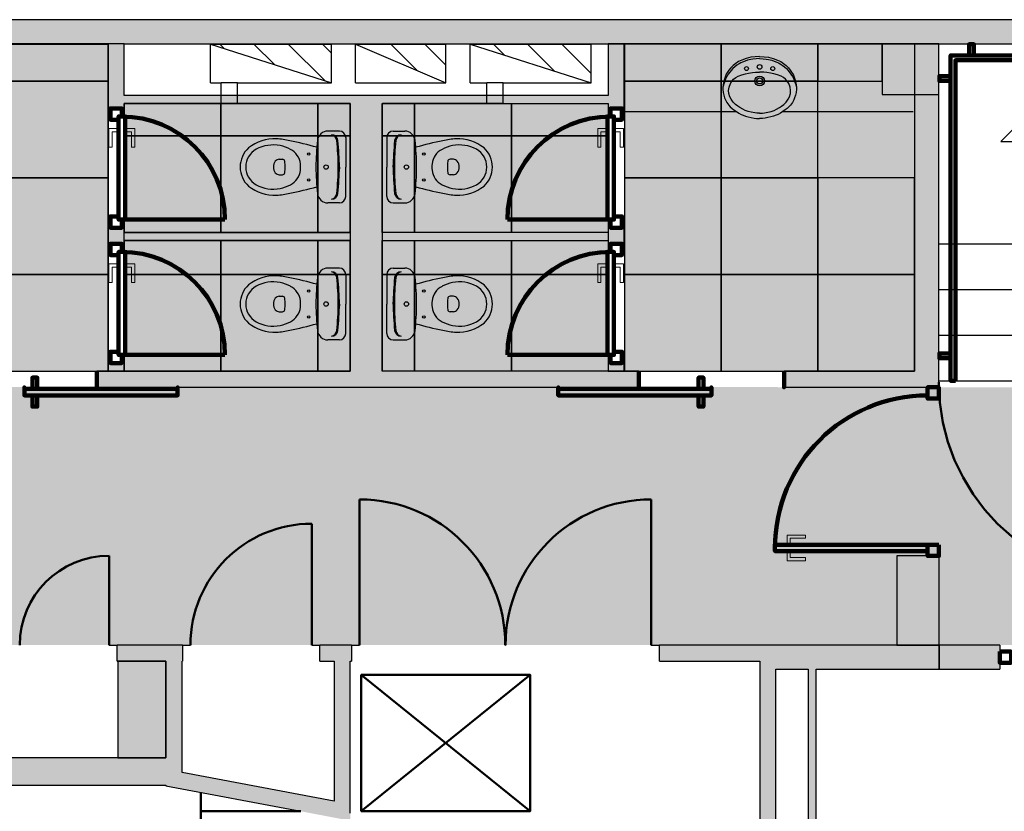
# Model space of a CAD drawing. Header units: metres. Extents: x -1 to 438, y -6 to 42.
# Tile 17 of 88: x 405.13 to 411.23, y 23.32 to 28.23. Entities that reach past the tile are written whole.
import ezdxf

# ---------------------------------------------------------------- set-up
doc = ezdxf.new("R2010")
doc.units = ezdxf.units.M
doc.linetypes.add('CONTINUA', pattern=[0])
doc.linetypes.add('VERDECKT', pattern=[9.525, 6.35, -3.175])
for name, color, linetype, lineweight in [('3D PA MURS', 7, 'CONTINUA', 25), ('3D PA MURS NOUS', 7, 'CONTINUA', 25), ('3D PA PILARS', 7, 'CONTINUA', 25), ('PA  FALS SOSTRE', 7, 'CONTINUA', 25), ('PA ESCALES 2D', 7, 'CONTINUA', 25), ('PA MOBLES', 7, 'CONTINUA', 25)]:
    doc.layers.add(name, color=color, linetype=linetype, lineweight=lineweight)
pattern_1 = [(135, (0, 0), (-0.21213203, -0.21213203), []), (135, (-0.10607, -0.10607), (-0.21213203, -0.21213203), [])]

# ---------------------------------------------------------------- blocks, each defined once
blk = doc.blocks.new('OBJETO_COMPLEJO_0')
at = {"layer": '3D PA MURS NOUS', "color": 240, "linetype": 'CONTINUA', "lineweight": 140, "transparency": 33554687}
for points in [[(411.0148, 28.0082), (411.0148, 28.078), (411.0448, 28.078), (411.0448, 28.0082), (411.0148, 28.0082)], [(412.5148, 28.0082), (412.5148, 28.078), (412.5448, 28.078), (412.5448, 28.0082), (412.5148, 28.0082)], [(413.9648, 28.0082), (413.9648, 28.078), (413.9948, 28.078), (413.9948, 28.0082), (413.9648, 28.0082)], [(415.4148, 28.0082), (415.4148, 28.078), (415.4448, 28.078), (415.4448, 28.0082), (415.4148, 28.0082)], [(410.9304, 25.9896), (410.9004, 25.9897), (410.9003, 28.0082), (415.7064, 28.0082), (415.7064, 26.0308), (415.6764, 26.0308), (415.6764, 27.9782), (410.9302, 27.9782), (410.9304, 25.9896)], [(410.9003, 27.8505), (410.8306, 27.8505), (410.8306, 27.8805), (410.9003, 27.8805), (410.9003, 27.8505)], [(415.7762, 27.6574), (415.7064, 27.6574), (415.7064, 27.6874), (415.7762, 27.6874), (415.7762, 27.6574)], [(415.7762, 26.2474), (415.7064, 26.2474), (415.7064, 26.2774), (415.7762, 26.2774), (415.7762, 26.2474)], [(410.9004, 26.1297), (410.8307, 26.1297), (410.8307, 26.1597), (410.9004, 26.1597), (410.9004, 26.1297)]]:
    blk.add_lwpolyline(points, close=True, dxfattribs=at)

msp = doc.modelspace()

# ---------------------------------------------------------------- hatches: boundary and pattern name
at = {"layer": '3D PA MURS', "linetype": 'CONTINUA', "lineweight": 18, "true_color": 0xa0a0a0, "transparency": 33554687}
for points in [[(405.7759, 28.2282), (403.2571, 28.2282), (403.2571, 28.0782), (405.6759, 28.0782), (405.6759, 28.0801), (405.7759, 28.0801)], [(415.9469, 28.2301), (405.7759, 28.2301), (405.7759, 28.0801), (415.9469, 28.0801)], [(405.7759, 27.7096), (405.7759, 28.0801), (405.6759, 28.0801), (405.6759, 27.7096)], [(408.8769, 27.7096), (408.8769, 28.0801), (408.7769, 28.0801), (408.7769, 27.7096)], [(410.8271, 25.9491), (410.8271, 28.0801), (410.6771, 28.0801), (410.6771, 25.9491)], [(405.7759, 27.7096), (408.7769, 27.7096), (408.7769, 27.7596), (405.7759, 27.7596)], [(407.1769, 26.8596), (407.1769, 26.0491), (407.3769, 26.0491), (407.3769, 27.7096), (407.1769, 27.7096), (407.1769, 26.9096), (407.1795, 26.9096), (407.1795, 26.8596)], [(405.7759, 26.8596), (407.1795, 26.8596), (407.1795, 26.9096), (405.7759, 26.9096)], [(407.3769, 26.8595), (408.7769, 26.8595), (408.7769, 26.9095), (407.3769, 26.9095)], [(405.6069, 25.9491), (408.9671, 25.9491), (408.9671, 26.0491), (405.6069, 26.0491)], [(409.8671, 25.9491), (410.6771, 25.9491), (410.6771, 26.0491), (409.8671, 26.0491)], [(406.1364, 24.3496), (405.7321, 24.3496), (405.7321, 24.2496), (406.1364, 24.2496)], [(406.9896, 24.2496), (407.185, 24.2496), (407.185, 24.3496), (406.9896, 24.3496)], [(409.7166, 24.3496), (409.0941, 24.3496), (409.0941, 24.2496), (409.7166, 24.2496)], [(410.83, 24.3496), (409.7166, 24.3496), (409.7166, 24.1996), (410.83, 24.1996)], [(406.1345, 23.5599), (406.1345, 24.2496), (406.0345, 24.2496), (406.0345, 23.5789)], [(407.1779, 23.3617), (407.1779, 24.2496), (407.0779, 24.2496), (407.0779, 23.3807)], [(409.8166, 22.2681), (409.8166, 24.1996), (409.7166, 24.1996), (409.7166, 22.3075)], [(410.0672, 22.0936), (410.0672, 24.1996), (410.0172, 24.1996), (410.0172, 22.0936)], [(403.2571, 23.4796), (406.0345, 23.4796), (406.0345, 23.6496), (403.2571, 23.6496)], [(406.0345, 23.4771), (407.1779, 23.2599), (407.1779, 23.3617), (406.0345, 23.5789)]]:
    msp.add_hatch(color=253, dxfattribs=at).paths.add_polyline_path(points)
at = {"layer": '3D PA MURS NOUS', "linetype": 'CONTINUA', "lineweight": 18, "true_color": 0xa0a0a0, "transparency": 33554687}
for points in [[(405.7759, 27.6794), (405.7759, 27.7096), (405.6759, 27.7096), (405.6759, 27.6794)], [(408.8769, 27.6795), (408.8769, 27.7096), (408.7769, 27.7096), (408.7769, 27.6795)], [(405.7759, 26.8395), (405.7759, 26.9394), (405.6759, 26.9394), (405.6759, 26.8395)], [(408.8769, 26.8395), (408.8769, 26.9395), (408.7769, 26.9395), (408.7769, 26.8395)], [(405.7759, 26.0491), (405.7759, 26.0995), (405.6759, 26.0995), (405.6759, 26.0491)], [(408.8769, 26.0491), (408.8769, 26.0995), (408.7769, 26.0995), (408.7769, 26.0491)]]:
    msp.add_hatch(color=253, dxfattribs=at).paths.add_polyline_path(points)
at = {"layer": '3D PA MURS NOUS', "linetype": 'CONTINUA', "lineweight": 18, "transparency": 33554687}
msp.add_hatch(color=220, dxfattribs=at).paths.add_polyline_path([(410.83, 24.1996), (411.2051, 24.1996), (411.2051, 24.3496), (410.83, 24.3496)])
at = {"layer": '3D PA PILARS', "linetype": 'CONTINUA', "lineweight": 18, "transparency": 33554687}
for points in [[(410.4758, 27.7658), (410.8271, 27.7658), (410.8271, 28.0801), (410.4758, 28.0801)], [(410.5669, 24.3496), (410.83, 24.3496), (410.83, 24.9023), (410.5669, 24.9023)], [(405.7369, 23.6496), (406.0345, 23.6496), (406.0345, 24.2496), (405.7369, 24.2496)]]:
    msp.add_hatch(color=9, dxfattribs=at).paths.add_polyline_path(points)
at = {"layer": 'PA  FALS SOSTRE', "transparency": 33554559}
h = msp.add_hatch(color=256, dxfattribs=at)
h.set_gradient(color1=(138, 240, 240), color2=(138, 240, 240), one_color=1)
h.paths.add_polyline_path([(403.3559, 28.0782), (403.3559, 26.0491), (405.6759, 26.0491), (405.6759, 28.0782)], flags=0)
h = msp.add_hatch(color=256, dxfattribs=at)
h.set_gradient(color1=(138, 240, 240), color2=(138, 240, 240), one_color=1)
h.paths.add_polyline_path([(408.8774, 26.9379), (408.8774, 26.8379), (408.8769, 26.8379), (408.8769, 26.0491), (410.6775, 26.0491), (410.6775, 27.7641), (410.4763, 27.7641), (410.4763, 28.0784), (408.8774, 28.0784), (408.8774, 27.6779), (408.8769, 27.6779), (408.8769, 26.9379)], flags=0)
h = msp.add_hatch(color=256, dxfattribs=at)
h.set_gradient(color1=(138, 240, 240), color2=(138, 240, 240), one_color=1)
h.paths.add_polyline_path([(407.1769, 26.9096), (407.1769, 27.7096), (405.7759, 27.7096), (405.7759, 26.9096)], flags=0)
h = msp.add_hatch(color=256, dxfattribs=at)
h.set_gradient(color1=(138, 240, 240), color2=(138, 240, 240), one_color=1)
h.paths.add_polyline_path([(407.3759, 26.9096), (407.3759, 27.7096), (408.7769, 27.7096), (408.7769, 26.9096)], flags=0)
h = msp.add_hatch(color=256, dxfattribs=at)
h.set_gradient(color1=(138, 240, 240), color2=(138, 240, 240), one_color=1)
h.paths.add_polyline_path([(405.7759, 26.8596), (405.7759, 26.0491), (407.1769, 26.0491), (407.1769, 26.8596)], flags=0)
h = msp.add_hatch(color=256, dxfattribs=at)
h.set_gradient(color1=(138, 240, 240), color2=(138, 240, 240), one_color=1)
h.paths.add_polyline_path([(408.7769, 26.8596), (408.7769, 26.0491), (407.3759, 26.0491), (407.3759, 26.8596)], flags=0)
at = {"layer": 'PA  FALS SOSTRE', "linetype": 'CONTINUA', "lineweight": 25, "transparency": 33554559}
h = msp.add_hatch(color=7, dxfattribs=at)
h.set_gradient(color1=(240, 190, 130), color2=(240, 190, 130), one_color=1)
h.paths.add_polyline_path([(403.2571, 24.6096), (403.3567, 24.6096), (403.3571, 23.6496), (403.3574, 23.6496), (404.4157, 23.6496), (404.4157, 24.3496), (410.5669, 24.3496), (410.5669, 24.9008), (410.8264, 24.9008), (410.8264, 24.3712), (410.83, 24.3712), (410.83, 24.3496), (415.7769, 24.3496), (415.7769, 24.9023), (415.7764, 24.9023), (415.7764, 25.8908), (415.777, 25.8908), (415.777, 25.9491), (410.677, 25.9491), (410.677, 25.9496), (409.8269, 25.9496), (409.8269, 25.9508), (409.0269, 25.9508), (409.0269, 25.9496), (404.7164, 25.9508), (403.3567, 25.9508), (403.3567, 25.7308), (403.2571, 25.7308), (403.2571, 25.9508), (401.4567, 25.9508), (401.4566, 23.6096), (403.2571, 23.6096)], flags=0)
at = {"layer": 'PA ESCALES 2D', "linetype": 'CONTINUA', "lineweight": 25, "transparency": 33554687}
h = msp.add_hatch(dxfattribs=at)
h.set_pattern_fill('RAYADO_1', scale=0.1, angle=45, style=0, pattern_type=2)
h.set_pattern_definition(pattern_1)
h.paths.add_polyline_path([(407.0611, 27.8386), (407.0611, 28.0786), (406.3112, 28.0786)], flags=0)
h = msp.add_hatch(dxfattribs=at)
h.set_pattern_fill('RAYADO_1', scale=0.1, angle=45, style=0, pattern_type=2)
h.set_pattern_definition(pattern_1)
h.paths.add_polyline_path([(407.2111, 28.0786), (407.7711, 27.8386), (407.7711, 28.0786)], flags=0)
h = msp.add_hatch(dxfattribs=at)
h.set_pattern_fill('RAYADO_1', scale=0.1, angle=45, style=0, pattern_type=2)
h.set_pattern_definition(pattern_1)
h.paths.add_polyline_path([(407.9211, 28.0786), (408.6711, 27.8386), (408.6711, 28.0786)], flags=0)

# ---------------------------------------------------------------- linework, layer by layer
at = {"layer": '3D PA MURS', "color": 7, "linetype": 'CONTINUA', "lineweight": 25, "transparency": 33554687}
for p, q in [((405.7759, 28.2282), (403.2571, 28.2282)), ((415.9469, 28.2301), (405.7759, 28.2301)), ((405.7759, 28.2301), (405.7759, 28.2282)), ((403.3571, 28.0782), (405.6759, 28.0782)), ((405.7759, 28.0801), (405.6759, 28.0801)), ((405.6759, 28.0801), (405.6759, 28.0782)), ((405.6759, 28.0782), (405.6759, 27.7096)), ((405.7759, 28.0801), (408.7769, 28.0801)), ((405.7759, 28.0782), (405.7759, 28.0801)), ((405.7759, 27.7596), (405.7759, 28.0782)), ((408.7769, 28.0801), (408.8769, 28.0801)), ((408.8769, 28.0801), (408.7769, 28.0801)), ((408.7769, 28.0801), (408.7769, 27.7596)), ((408.8769, 28.0801), (410.6771, 28.0801)), ((408.8769, 27.7096), (408.8769, 28.0801)), ((410.6771, 28.0801), (410.8271, 28.0801)), ((410.8271, 28.0801), (410.6771, 28.0801)), ((410.6771, 28.0801), (410.6771, 26.0491)), ((410.8271, 28.0801), (415.7769, 28.0801)), ((410.8271, 25.9491), (410.8271, 28.0801)), ((408.7769, 27.7596), (405.7759, 27.7596)), ((405.7759, 27.7096), (407.1769, 27.7096)), ((407.1769, 27.7096), (407.1769, 26.9096)), ((407.3769, 27.7096), (408.7769, 27.7096)), ((407.3769, 26.9095), (407.3769, 27.7096)), ((407.1769, 26.9096), (405.7759, 26.9096)), ((408.7769, 26.9095), (407.3769, 26.9095)), ((405.7759, 26.8596), (407.1769, 26.8596)), ((407.1769, 26.8596), (407.1769, 26.0491)), ((407.3769, 26.8595), (408.7769, 26.8595)), ((407.3769, 26.0491), (407.3769, 26.8595)), ((407.1769, 26.0491), (405.6069, 26.0491)), ((405.6069, 26.0491), (405.6069, 25.9491)), ((408.9671, 26.0491), (407.3769, 26.0491)), ((408.9671, 25.9491), (408.9671, 26.0491)), ((410.6771, 26.0491), (409.8671, 26.0491)), ((409.8671, 26.0491), (409.8671, 25.9491)), ((405.6069, 25.9491), (408.9671, 25.9491)), ((409.8671, 25.9491), (410.6771, 25.9491)), ((410.6771, 25.9491), (410.8271, 25.9491)), ((405.6821, 24.3496), (405.7321, 24.3496)), ((405.7321, 24.2496), (405.7321, 24.3496)), ((406.1364, 24.3496), (405.7321, 24.3496)), ((406.1364, 24.3496), (406.1364, 24.2496)), ((406.1364, 24.3496), (406.1864, 24.3496)), ((406.9396, 24.3496), (406.9896, 24.3496)), ((406.9896, 24.2496), (406.9896, 24.3496)), ((407.185, 24.3496), (406.9896, 24.3496)), ((407.185, 24.3496), (407.185, 24.2496)), ((407.185, 24.3496), (407.235, 24.3496)), ((408.1391, 24.3496), (408.1401, 24.3496)), ((409.0441, 24.3496), (409.0941, 24.3496)), ((409.0941, 24.2496), (409.0941, 24.3496)), ((409.7166, 24.3496), (409.0941, 24.3496)), ((410.83, 24.3496), (409.7166, 24.3496)), ((410.83, 24.1996), (410.83, 24.3496)), ((405.7321, 24.2496), (406.0345, 24.2496)), ((406.0345, 24.2496), (406.0345, 23.6496)), ((406.1345, 23.5599), (406.1345, 24.2496)), ((406.1345, 24.2496), (406.1364, 24.2496)), ((406.9896, 24.2496), (407.0779, 24.2496)), ((407.0779, 24.2496), (407.0779, 23.3807)), ((407.1779, 23.3617), (407.1779, 24.2496)), ((407.1779, 24.2496), (407.185, 24.2496)), ((409.0941, 24.2496), (409.7166, 24.2496)), ((409.7166, 24.2496), (409.7166, 24.1996)), ((409.7166, 24.1996), (409.7166, 22.3075)), ((409.8166, 24.1996), (410.0172, 24.1996)), ((409.8166, 22.2681), (409.8166, 24.1996)), ((410.0172, 24.1996), (410.0172, 22.0936)), ((410.0672, 24.1996), (410.83, 24.1996)), ((410.0672, 22.0936), (410.0672, 24.1996)), ((406.0345, 23.6496), (404.5157, 23.6496)), ((407.0779, 23.3807), (406.1345, 23.5599)), ((403.2571, 23.4796), (406.0345, 23.4796)), ((406.0345, 23.4796), (406.0345, 23.4771)), ((406.0345, 23.4771), (406.8719, 23.3181)), ((407.1779, 23.3067), (407.1779, 23.3617))]:
    msp.add_line(p, q, dxfattribs=at)
at = {"layer": '3D PA MURS', "color": 202, "linetype": 'CONTINUA', "lineweight": 50, "transparency": 33554687}
for p, q in [((407.235, 24.3496), (407.235, 25.2536)), ((409.0441, 24.3496), (409.0441, 25.2536)), ((406.9396, 24.3496), (406.9396, 25.1028)), ((405.6821, 24.3496), (405.6821, 24.9038))]:
    msp.add_line(p, q, dxfattribs=at)
for centre, radius, start, end in [((407.235, 24.3496), 0.904, 0, 90), ((409.0441, 24.3496), 0.904, 90, 180), ((406.9396, 24.3496), 0.7532, 90, 180), ((405.6821, 24.3496), 0.5542, 90, 180)]:
    msp.add_arc(centre, radius, start, end, dxfattribs=at)
at = {"layer": '3D PA MURS NOUS', "color": 7, "linetype": 'CONTINUA', "lineweight": 25, "transparency": 33554687}
for p, q in [((405.6759, 27.7096), (405.6759, 27.6794)), ((405.7759, 27.6794), (405.6759, 27.6794)), ((405.7759, 27.6794), (405.7759, 27.7096)), ((408.7769, 27.7096), (408.7769, 27.6795)), ((408.8769, 27.6795), (408.7769, 27.6795)), ((408.8769, 27.6795), (408.8769, 27.7096)), ((405.6759, 26.9394), (405.7759, 26.9394)), ((405.6759, 26.9394), (405.6759, 26.8395)), ((405.7759, 26.8395), (405.7759, 26.9394)), ((408.7769, 26.9395), (408.8769, 26.9395)), ((408.7769, 26.9395), (408.7769, 26.8395)), ((408.8769, 26.8395), (408.8769, 26.9395)), ((405.7759, 26.8395), (405.6759, 26.8395)), ((408.8769, 26.8395), (408.7769, 26.8395)), ((405.6759, 26.0995), (405.7759, 26.0995)), ((405.6759, 26.0995), (405.6759, 26.0491)), ((405.7759, 26.0491), (405.7759, 26.0995)), ((408.7769, 26.0995), (408.8769, 26.0995)), ((408.7769, 26.0995), (408.7769, 26.0491)), ((408.8769, 26.0491), (408.8769, 26.0995)), ((405.6759, 26.0491), (405.7759, 26.0491)), ((408.7769, 26.0491), (408.8769, 26.0491)), ((411.2051, 24.3496), (410.83, 24.3496)), ((410.83, 24.3496), (410.83, 24.1996)), ((411.2051, 24.3496), (411.2051, 24.1996)), ((410.83, 24.1996), (411.2051, 24.1996))]:
    msp.add_line(p, q, dxfattribs=at)
at = {"layer": '3D PA MURS NOUS', "color": 240, "linetype": 'CONTINUA', "lineweight": 140, "transparency": 33554687}
for p, q in [((405.7809, 26.9894), (406.4009, 26.9894)), ((408.7719, 26.9895), (408.1519, 26.9895)), ((405.7809, 26.1495), (406.4009, 26.1495)), ((408.7719, 26.1495), (408.1519, 26.1495))]:
    msp.add_line(p, q, dxfattribs=at)
for points in [[(405.7409, 27.6094), (405.7409, 27.6294), (405.7609, 27.6294), (405.7609, 27.6794), (405.6909, 27.6794), (405.6909, 27.6094), (405.7409, 27.6094)], [(408.8119, 27.6095), (408.8119, 27.6295), (408.7919, 27.6295), (408.7919, 27.6795), (408.8619, 27.6795), (408.8619, 27.6095), (408.8119, 27.6095)], [(405.7409, 27.6294), (405.7409, 26.9894), (405.7609, 26.9894), (405.7809, 26.9894), (405.7809, 27.6294), (405.7609, 27.6294), (405.7409, 27.6294)], [(408.8119, 27.6295), (408.8119, 26.9895), (408.7919, 26.9895), (408.7719, 26.9895), (408.7719, 27.6295), (408.7919, 27.6295), (408.8119, 27.6295)], [(405.7609, 26.9894), (405.7409, 26.9894), (405.7409, 27.0094), (405.6909, 27.0094), (405.6909, 26.9394), (405.7609, 26.9394), (405.7609, 26.9894)], [(408.7919, 26.9895), (408.8119, 26.9895), (408.8119, 27.0095), (408.8619, 27.0095), (408.8619, 26.9395), (408.7919, 26.9395), (408.7919, 26.9895)], [(405.7409, 26.7695), (405.7409, 26.7895), (405.7609, 26.7895), (405.7609, 26.8395), (405.6909, 26.8395), (405.6909, 26.7695), (405.7409, 26.7695)], [(408.8119, 26.7695), (408.8119, 26.7895), (408.7919, 26.7895), (408.7919, 26.8395), (408.8619, 26.8395), (408.8619, 26.7695), (408.8119, 26.7695)], [(405.7409, 26.7895), (405.7409, 26.1495), (405.7609, 26.1495), (405.7809, 26.1495), (405.7809, 26.7895), (405.7609, 26.7895), (405.7409, 26.7895)], [(408.8119, 26.7895), (408.8119, 26.1495), (408.7919, 26.1495), (408.7719, 26.1495), (408.7719, 26.7895), (408.7919, 26.7895), (408.8119, 26.7895)], [(405.7609, 26.1495), (405.7409, 26.1495), (405.7409, 26.1695), (405.6909, 26.1695), (405.6909, 26.0995), (405.7609, 26.0995), (405.7609, 26.1495)], [(408.7919, 26.1495), (408.8119, 26.1495), (408.8119, 26.1695), (408.8619, 26.1695), (408.8619, 26.0995), (408.7919, 26.0995), (408.7919, 26.1495)], [(405.2069, 25.9391), (405.2369, 25.9391), (405.2369, 26.0091), (405.2069, 26.0091), (405.2069, 25.9391)], [(405.6069, 26.0491), (405.6069, 25.9991), (405.6069, 25.9491), (405.6069, 25.9991), (405.6069, 26.0491)], [(408.9671, 26.0491), (408.9671, 25.9991), (408.9671, 25.9491), (408.9671, 25.9991), (408.9671, 26.0491)], [(409.3671, 25.9391), (409.3371, 25.9391), (409.3371, 26.0091), (409.3671, 26.0091), (409.3671, 25.9391)], [(409.8671, 26.0491), (409.8671, 25.9991), (409.8671, 25.9491), (409.8671, 25.9991), (409.8671, 26.0491)], [(405.1569, 25.9391), (406.1069, 25.9391), (406.1069, 25.9491), (406.1069, 25.8991), (405.1569, 25.8991), (405.1569, 25.9491), (405.1569, 25.9391)], [(409.4171, 25.9391), (408.4671, 25.9391), (408.4671, 25.9491), (408.4671, 25.8991), (409.4171, 25.8991), (409.4171, 25.9491), (409.4171, 25.9391)], [(410.8278, 25.9491), (410.8278, 25.8791), (410.7578, 25.8791), (410.7578, 25.9491), (410.8278, 25.9491)], [(405.2069, 25.8991), (405.2369, 25.8991), (405.2369, 25.8291), (405.2069, 25.8291), (405.2069, 25.8991)], [(409.3671, 25.8991), (409.3371, 25.8991), (409.3371, 25.8291), (409.3671, 25.8291), (409.3671, 25.8991)], [(409.8109, 24.9723), (410.7578, 24.9723), (410.7578, 24.9523), (410.7578, 24.9323), (409.8109, 24.9323), (409.8109, 24.9523), (409.8109, 24.9723)], [(410.8278, 24.9723), (410.8278, 24.9023), (410.7578, 24.9023), (410.7578, 24.9723), (410.8278, 24.9723)], [(411.2051, 24.3096), (411.2751, 24.3096), (411.2751, 24.2396), (411.2051, 24.2396), (411.2051, 24.3096)]]:
    msp.add_lwpolyline(points, close=True, dxfattribs=at)
at = {"layer": '3D PA MURS NOUS', "color": 40, "linetype": 'CONTINUA', "lineweight": 18, "transparency": 33554687}
for points in [[(405.7309, 27.5544), (405.7309, 27.5344), (405.7009, 27.5344), (405.7009, 27.4394), (405.6809, 27.4394), (405.6809, 27.5544), (405.7309, 27.5544)], [(405.7309, 27.5694), (405.7309, 27.5194), (405.7409, 27.5194), (405.7409, 27.5694), (405.7309, 27.5694)], [(405.7809, 27.5694), (405.7809, 27.5194), (405.7909, 27.5194), (405.7909, 27.5694), (405.7809, 27.5694)], [(405.7909, 27.5544), (405.7909, 27.5344), (405.8209, 27.5344), (405.8209, 27.4394), (405.8409, 27.4394), (405.8409, 27.5544), (405.7909, 27.5544)], [(408.7619, 27.5545), (408.7619, 27.5345), (408.7319, 27.5345), (408.7319, 27.4395), (408.7119, 27.4395), (408.7119, 27.5545), (408.7619, 27.5545)], [(408.7719, 27.5695), (408.7719, 27.5195), (408.7619, 27.5195), (408.7619, 27.5695), (408.7719, 27.5695)], [(408.8219, 27.5695), (408.8219, 27.5195), (408.8119, 27.5195), (408.8119, 27.5695), (408.8219, 27.5695)], [(408.8219, 27.5545), (408.8219, 27.5345), (408.8519, 27.5345), (408.8519, 27.4395), (408.8719, 27.4395), (408.8719, 27.5545), (408.8219, 27.5545)], [(405.7309, 26.7145), (405.7309, 26.6945), (405.7009, 26.6945), (405.7009, 26.5995), (405.6809, 26.5995), (405.6809, 26.7145), (405.7309, 26.7145)], [(405.7309, 26.7295), (405.7309, 26.6795), (405.7409, 26.6795), (405.7409, 26.7295), (405.7309, 26.7295)], [(405.7809, 26.7295), (405.7809, 26.6795), (405.7909, 26.6795), (405.7909, 26.7295), (405.7809, 26.7295)], [(405.7909, 26.7145), (405.7909, 26.6945), (405.8209, 26.6945), (405.8209, 26.5995), (405.8409, 26.5995), (405.8409, 26.7145), (405.7909, 26.7145)], [(408.7619, 26.7145), (408.7619, 26.6945), (408.7319, 26.6945), (408.7319, 26.5995), (408.7119, 26.5995), (408.7119, 26.7145), (408.7619, 26.7145)], [(408.7719, 26.7295), (408.7719, 26.6795), (408.7619, 26.6795), (408.7619, 26.7295), (408.7719, 26.7295)], [(408.8219, 26.7295), (408.8219, 26.6795), (408.8119, 26.6795), (408.8119, 26.7295), (408.8219, 26.7295)], [(408.8219, 26.7145), (408.8219, 26.6945), (408.8519, 26.6945), (408.8519, 26.5995), (408.8719, 26.5995), (408.8719, 26.7145), (408.8219, 26.7145)], [(409.8859, 24.9823), (409.9059, 24.9823), (409.9059, 25.0123), (410.0009, 25.0123), (410.0009, 25.0323), (409.8859, 25.0323), (409.8859, 24.9823)], [(409.8709, 24.9823), (409.9209, 24.9823), (409.9209, 24.9723), (409.8709, 24.9723), (409.8709, 24.9823)], [(409.8709, 24.9323), (409.9209, 24.9323), (409.9209, 24.9223), (409.8709, 24.9223), (409.8709, 24.9323)], [(409.8859, 24.9223), (409.9059, 24.9223), (409.9059, 24.8923), (410.0009, 24.8923), (410.0009, 24.8723), (409.8859, 24.8723), (409.8859, 24.9223)]]:
    msp.add_lwpolyline(points, close=True, dxfattribs=at)
at = {"layer": '3D PA MURS NOUS', "color": 240, "linetype": 'CONTINUA', "lineweight": 140, "transparency": 33554687}
for centre, radius, start, end in [((405.7609, 26.9894), 0.64, 0, 90), ((408.7919, 26.9895), 0.64, 90, 180), ((405.7609, 26.1495), 0.64, 0, 90), ((408.7919, 26.1495), 0.64, 90, 180), ((410.7578, 24.9523), 0.9468, 90, 180)]:
    msp.add_arc(centre, radius, start, end, dxfattribs=at)
at = {"layer": '3D PA PILARS', "color": 7, "linetype": 'CONTINUA', "lineweight": 25, "transparency": 33554687}
for p, q in [((410.8271, 28.0801), (410.4758, 28.0801)), ((410.4758, 28.0801), (410.4758, 27.7658)), ((410.8271, 27.7658), (410.8271, 28.0801)), ((410.4758, 27.7658), (410.8271, 27.7658)), ((410.83, 24.9023), (410.5669, 24.9023)), ((410.5669, 24.9023), (410.5669, 24.3496)), ((410.83, 24.3496), (410.83, 24.9023)), ((410.5669, 24.3496), (410.83, 24.3496)), ((406.0345, 24.2496), (405.7369, 24.2496)), ((405.7369, 24.2496), (405.7369, 23.6496)), ((406.0345, 23.6496), (406.0345, 24.2496)), ((405.7369, 23.6496), (406.0345, 23.6496))]:
    msp.add_line(p, q, dxfattribs=at)
at = {"layer": 'PA  FALS SOSTRE', "color": 7, "linetype": 'CONTINUA', "lineweight": 25, "transparency": 33554687}
for p, q in [((405.6759, 28.0782), (405.6759, 26.0491)), ((407.1769, 27.7091), (407.1769, 26.0491)), ((407.3759, 27.7091), (407.3759, 26.0491)), ((406.1969, 26.0491), (407.1769, 26.0491)), ((408.3559, 26.0491), (407.3759, 26.0491))]:
    msp.add_line(p, q, dxfattribs=at)
for points in [[(405.0759, 27.8491), (405.6759, 27.8491), (405.6759, 28.0801), (405.0759, 28.0801), (405.0759, 27.8491)], [(408.8771, 27.8491), (409.4771, 27.8491), (409.4771, 28.0801), (408.8771, 28.0801), (408.8771, 27.8491)], [(409.4771, 27.8491), (410.0771, 27.8491), (410.0771, 28.0801), (409.4771, 28.0801), (409.4771, 27.8491)], [(410.0771, 27.8491), (410.4758, 27.8491), (410.4758, 28.0801), (410.0771, 28.0801), (410.0771, 27.8491)], [(405.0759, 27.2491), (405.6759, 27.2491), (405.6759, 27.8491), (405.0759, 27.8491), (405.0759, 27.2491)], [(408.8771, 27.2491), (409.4771, 27.2491), (409.4771, 27.8491), (408.8771, 27.8491), (408.8771, 27.2491)], [(409.4771, 27.2491), (410.0771, 27.2491), (410.0771, 27.8491), (409.4771, 27.8491), (409.4771, 27.2491)], [(405.7759, 27.5096), (406.3759, 27.5096), (406.3759, 27.7096), (405.7759, 27.7096), (405.7759, 27.5096)], [(406.3759, 27.5096), (406.9759, 27.5096), (406.9759, 27.7096), (406.3759, 27.7096), (406.3759, 27.5096)], [(406.9759, 27.5096), (407.1769, 27.5096), (407.1769, 27.7096), (406.9759, 27.7096), (406.9759, 27.5096)], [(407.5769, 27.5096), (407.3759, 27.5096), (407.3759, 27.7096), (407.5769, 27.7096), (407.5769, 27.5096)], [(408.1769, 27.5096), (407.5769, 27.5096), (407.5769, 27.7096), (408.1769, 27.7096), (408.1769, 27.5096)], [(408.7769, 27.5096), (408.1769, 27.5096), (408.1769, 27.7096), (408.7769, 27.7096), (408.7769, 27.5096)], [(405.7759, 26.9096), (406.3759, 26.9096), (406.3759, 27.5096), (405.7759, 27.5096), (405.7759, 26.9096)], [(406.3759, 26.9096), (406.9759, 26.9096), (406.9759, 27.5096), (406.3759, 27.5096), (406.3759, 26.9096)], [(406.9759, 26.9096), (407.1769, 26.9096), (407.1769, 27.5096), (406.9759, 27.5096), (406.9759, 26.9096)], [(407.5769, 26.9096), (407.3759, 26.9096), (407.3759, 27.5096), (407.5769, 27.5096), (407.5769, 26.9096)], [(408.1769, 26.9096), (407.5769, 26.9096), (407.5769, 27.5096), (408.1769, 27.5096), (408.1769, 26.9096)], [(408.7769, 26.9096), (408.1769, 26.9096), (408.1769, 27.5096), (408.7769, 27.5096), (408.7769, 26.9096)], [(405.0759, 26.6491), (405.6759, 26.6491), (405.6759, 27.2491), (405.0759, 27.2491), (405.0759, 26.6491)], [(408.8771, 26.6491), (409.4771, 26.6491), (409.4771, 27.2491), (408.8771, 27.2491), (408.8771, 26.6491)], [(409.4771, 26.6491), (410.0771, 26.6491), (410.0771, 27.2491), (409.4771, 27.2491), (409.4771, 26.6491)], [(410.0771, 26.6491), (410.6771, 26.6491), (410.6771, 27.2491), (410.0771, 27.2491), (410.0771, 26.6491)], [(405.7759, 26.6491), (406.3759, 26.6491), (406.3759, 26.8596), (405.7759, 26.8596), (405.7759, 26.6491)], [(406.3759, 26.6491), (406.9759, 26.6491), (406.9759, 26.8596), (406.3759, 26.8596), (406.3759, 26.6491)], [(406.9759, 26.6491), (407.1769, 26.6491), (407.1769, 26.8596), (406.9759, 26.8596), (406.9759, 26.6491)], [(407.5769, 26.6491), (407.3759, 26.6491), (407.3759, 26.8596), (407.5769, 26.8596), (407.5769, 26.6491)], [(408.1769, 26.6491), (407.5769, 26.6491), (407.5769, 26.8596), (408.1769, 26.8596), (408.1769, 26.6491)], [(408.7769, 26.6491), (408.1769, 26.6491), (408.1769, 26.8596), (408.7769, 26.8596), (408.7769, 26.6491)], [(405.0759, 26.0491), (405.6759, 26.0491), (405.6759, 26.6491), (405.0759, 26.6491), (405.0759, 26.0491)], [(405.7759, 26.0491), (406.3759, 26.0491), (406.3759, 26.6491), (405.7759, 26.6491), (405.7759, 26.0491)], [(406.3759, 26.0491), (406.9759, 26.0491), (406.9759, 26.6491), (406.3759, 26.6491), (406.3759, 26.0491)], [(406.9759, 26.0491), (407.1769, 26.0491), (407.1769, 26.6491), (406.9759, 26.6491), (406.9759, 26.0491)], [(407.5769, 26.0491), (407.3759, 26.0491), (407.3759, 26.6491), (407.5769, 26.6491), (407.5769, 26.0491)], [(408.1769, 26.0491), (407.5769, 26.0491), (407.5769, 26.6491), (408.1769, 26.6491), (408.1769, 26.0491)], [(408.7769, 26.0491), (408.1769, 26.0491), (408.1769, 26.6491), (408.7769, 26.6491), (408.7769, 26.0491)], [(408.8771, 26.0491), (409.4771, 26.0491), (409.4771, 26.6491), (408.8771, 26.6491), (408.8771, 26.0491)], [(409.4771, 26.0491), (410.0771, 26.0491), (410.0771, 26.6491), (409.4771, 26.6491), (409.4771, 26.0491)], [(410.0771, 26.0491), (410.6771, 26.0491), (410.6771, 26.6491), (410.0771, 26.6491), (410.0771, 26.0491)]]:
    msp.add_lwpolyline(points, close=True, dxfattribs=at)
at = {"layer": 'PA ESCALES 2D', "color": 7, "linetype": 'CONTINUA', "lineweight": 25, "transparency": 33554687}
for p, q in [((406.3111, 27.8386), (406.3111, 28.0786)), ((406.3111, 28.0786), (407.0611, 28.0786)), ((406.3113, 28.0785), (407.0613, 27.8385)), ((407.0611, 27.8386), (407.0611, 28.0786)), ((407.2111, 28.0786), (407.7711, 28.0786)), ((407.2111, 27.8386), (407.2111, 28.0786)), ((407.2111, 28.0786), (407.7711, 27.8386)), ((407.7711, 27.8386), (407.7711, 28.0786)), ((407.9211, 27.8386), (407.9211, 28.0786)), ((407.9211, 28.0786), (408.6711, 28.0786)), ((407.9211, 28.0786), (408.6711, 27.8386)), ((408.6711, 27.8386), (408.6711, 28.0786)), ((409.5853, 27.9699), (409.5679, 27.9588)), ((409.6054, 27.9797), (409.5853, 27.9699)), ((409.5992, 27.9621), (409.5894, 27.9567)), ((409.6088, 27.9668), (409.5992, 27.9621)), ((409.6323, 27.9894), (409.6054, 27.9797)), ((409.6254, 27.9734), (409.6088, 27.9668)), ((409.64, 27.9781), (409.6254, 27.9734)), ((409.6618, 27.9967), (409.6323, 27.9894)), ((409.6605, 27.9832), (409.64, 27.9781)), ((409.6743, 27.9857), (409.6605, 27.9832)), ((409.6884, 28.0005), (409.6618, 27.9967)), ((409.6946, 27.988), (409.6743, 27.9857)), ((409.7159, 28.0019), (409.6884, 28.0005)), ((409.7159, 27.9888), (409.6946, 27.988)), ((409.7159, 28.0019), (409.7433, 28.0005)), ((409.7159, 27.9888), (409.7371, 27.988)), ((409.7371, 27.988), (409.7574, 27.9857)), ((409.7433, 28.0005), (409.7699, 27.9967)), ((409.7574, 27.9857), (409.7712, 27.9832)), ((409.7699, 27.9967), (409.7994, 27.9894)), ((409.7712, 27.9832), (409.7917, 27.9781)), ((409.7917, 27.9781), (409.8063, 27.9734)), ((409.7994, 27.9894), (409.8263, 27.9797)), ((409.8063, 27.9734), (409.8229, 27.9668)), ((409.8229, 27.9668), (409.8326, 27.9621)), ((409.8263, 27.9797), (409.8464, 27.9699)), ((409.8326, 27.9621), (409.8423, 27.9567)), ((409.8464, 27.9699), (409.8638, 27.9588)), ((409.5174, 27.9054), (409.5114, 27.8952)), ((409.5255, 27.9171), (409.5174, 27.9054)), ((409.5386, 27.9148), (409.5216, 27.8926)), ((409.5365, 27.9307), (409.5255, 27.9171)), ((409.5522, 27.9463), (409.5365, 27.9307)), ((409.5497, 27.9264), (409.5386, 27.9148)), ((409.5617, 27.9372), (409.5497, 27.9264)), ((409.5679, 27.9588), (409.5522, 27.9463)), ((409.5753, 27.9476), (409.5617, 27.9372)), ((409.5894, 27.9567), (409.5753, 27.9476)), ((409.6475, 27.8981), (409.6711, 27.9018)), ((409.6711, 27.9018), (409.6897, 27.9036)), ((409.6897, 27.9036), (409.7159, 27.9045)), ((409.742, 27.9036), (409.7159, 27.9045)), ((409.7606, 27.9018), (409.742, 27.9036)), ((409.7842, 27.8981), (409.7606, 27.9018)), ((409.8423, 27.9567), (409.8564, 27.9476)), ((409.8564, 27.9476), (409.87, 27.9372)), ((409.8638, 27.9588), (409.8795, 27.9463)), ((409.87, 27.9372), (409.882, 27.9264)), ((409.8795, 27.9463), (409.8952, 27.9307)), ((409.882, 27.9264), (409.8931, 27.9148)), ((409.8931, 27.9148), (409.9101, 27.8926)), ((409.8952, 27.9307), (409.9062, 27.9171)), ((409.9062, 27.9171), (409.9143, 27.9054)), ((409.9143, 27.9054), (409.9203, 27.8952)), ((409.495, 27.8553), (409.491, 27.8382)), ((409.4971, 27.8432), (409.4937, 27.8321)), ((409.4992, 27.8681), (409.495, 27.8553)), ((409.5044, 27.8616), (409.4971, 27.8432)), ((409.5063, 27.8851), (409.4992, 27.8681)), ((409.5126, 27.8781), (409.5044, 27.8616)), ((409.5114, 27.8952), (409.5063, 27.8851)), ((409.5216, 27.8926), (409.5126, 27.8781)), ((409.5346, 27.8338), (409.5443, 27.8491)), ((409.5443, 27.8491), (409.5548, 27.8607)), ((409.5548, 27.8607), (409.5677, 27.871)), ((409.5677, 27.871), (409.5829, 27.8794)), ((409.5829, 27.8794), (409.6054, 27.8874)), ((409.6054, 27.8874), (409.6274, 27.8937)), ((409.6274, 27.8937), (409.6475, 27.8981)), ((409.8043, 27.8937), (409.7842, 27.8981)), ((409.8263, 27.8874), (409.8043, 27.8937)), ((409.8488, 27.8794), (409.8263, 27.8874)), ((409.864, 27.871), (409.8488, 27.8794)), ((409.8769, 27.8607), (409.864, 27.871)), ((409.8874, 27.8491), (409.8769, 27.8607)), ((409.8971, 27.8338), (409.8874, 27.8491)), ((409.9101, 27.8926), (409.9191, 27.8781)), ((409.9191, 27.8781), (409.9273, 27.8616)), ((409.9203, 27.8952), (409.9254, 27.8851)), ((409.9254, 27.8851), (409.9325, 27.8681)), ((409.9273, 27.8616), (409.9346, 27.8432)), ((409.9325, 27.8681), (409.9367, 27.8553)), ((409.9346, 27.8432), (409.938, 27.8321)), ((409.9367, 27.8553), (409.9407, 27.8382)), ((406.3111, 27.8386), (406.3779, 27.8386)), ((406.3779, 27.7096), (406.3779, 27.8386)), ((406.4779, 27.8386), (406.3779, 27.8386)), ((406.4779, 27.7096), (406.4779, 27.8386)), ((406.4779, 27.8386), (407.0611, 27.8386)), ((407.2111, 27.8386), (407.7711, 27.8386)), ((407.9211, 27.8386), (408.0254, 27.8386)), ((408.0254, 27.7096), (408.0254, 27.8386)), ((408.1254, 27.8386), (408.0254, 27.8386)), ((408.1254, 27.7096), (408.1254, 27.8386)), ((408.1254, 27.8386), (408.6711, 27.8386)), ((409.488, 27.8119), (409.4879, 27.798)), ((409.4879, 27.798), (409.4897, 27.7779)), ((409.4889, 27.8233), (409.488, 27.8119)), ((409.491, 27.8382), (409.4889, 27.8233)), ((409.4937, 27.8321), (409.4899, 27.8158)), ((409.5238, 27.7904), (409.5265, 27.8116)), ((409.5253, 27.7717), (409.5238, 27.7904)), ((409.5265, 27.8116), (409.5346, 27.8338)), ((409.9052, 27.8116), (409.8971, 27.8338)), ((409.9079, 27.7904), (409.9052, 27.8116)), ((409.9064, 27.7717), (409.9079, 27.7904)), ((409.938, 27.8321), (409.9418, 27.8158)), ((409.9407, 27.8382), (409.9428, 27.8233)), ((409.9438, 27.798), (409.942, 27.7779)), ((409.9428, 27.8233), (409.9437, 27.8119)), ((409.9437, 27.8119), (409.9438, 27.798)), ((409.4897, 27.7779), (409.4932, 27.7615)), ((409.4932, 27.7615), (409.4987, 27.7444)), ((409.4987, 27.7444), (409.5042, 27.7318)), ((409.5042, 27.7318), (409.5124, 27.717)), ((409.5311, 27.7515), (409.5253, 27.7717)), ((409.5389, 27.7361), (409.5311, 27.7515)), ((409.5511, 27.719), (409.5389, 27.7361)), ((409.5664, 27.7037), (409.5511, 27.719)), ((409.8653, 27.7037), (409.8806, 27.719)), ((409.8806, 27.719), (409.8928, 27.7361)), ((409.8928, 27.7361), (409.9006, 27.7515)), ((409.9006, 27.7515), (409.9064, 27.7717)), ((409.9275, 27.7318), (409.9193, 27.717)), ((409.933, 27.7444), (409.9275, 27.7318)), ((409.9385, 27.7615), (409.933, 27.7444)), ((409.942, 27.7779), (409.9385, 27.7615)), ((406.4779, 27.7096), (406.3779, 27.7096)), ((406.4779, 27.7096), (407.1769, 27.7096)), ((408.0254, 27.7096), (407.3769, 27.7096)), ((408.1254, 27.7096), (408.0254, 27.7096)), ((408.8769, 27.6596), (409.5715, 27.6596)), ((409.5124, 27.717), (409.5245, 27.7001)), ((409.5245, 27.7001), (409.5341, 27.6893)), ((409.5341, 27.6893), (409.5458, 27.6785)), ((409.5458, 27.6785), (409.5566, 27.67)), ((409.5566, 27.67), (409.5716, 27.6596)), ((409.5798, 27.6933), (409.5664, 27.7037)), ((409.5716, 27.6596), (409.5867, 27.6505)), ((409.5926, 27.6848), (409.5798, 27.6933)), ((409.6118, 27.6741), (409.5926, 27.6848)), ((409.6264, 27.6675), (409.6118, 27.6741)), ((409.645, 27.6607), (409.6264, 27.6675)), ((409.6639, 27.6555), (409.645, 27.6607)), ((409.7678, 27.6555), (409.7867, 27.6607)), ((409.7867, 27.6607), (409.8053, 27.6675)), ((409.8053, 27.6675), (409.8199, 27.6741)), ((409.8199, 27.6741), (409.8391, 27.6848)), ((409.8391, 27.6848), (409.8519, 27.6933)), ((409.8601, 27.6596), (409.845, 27.6505)), ((409.8519, 27.6933), (409.8653, 27.7037)), ((409.8751, 27.67), (409.8601, 27.6596)), ((409.8601, 27.6596), (410.6674, 27.6596)), ((409.8859, 27.6785), (409.8751, 27.67)), ((409.8976, 27.6893), (409.8859, 27.6785)), ((409.9072, 27.7001), (409.8976, 27.6893)), ((409.9193, 27.717), (409.9072, 27.7001)), ((411.2107, 27.4746), (411.4107, 27.6746)), ((409.5867, 27.6505), (409.6018, 27.6427)), ((409.6018, 27.6427), (409.6141, 27.6373)), ((409.6141, 27.6373), (409.6293, 27.6315)), ((409.6293, 27.6315), (409.6453, 27.6266)), ((409.6453, 27.6266), (409.6644, 27.6221)), ((409.6858, 27.6516), (409.6639, 27.6555)), ((409.6644, 27.6221), (409.6818, 27.6193)), ((409.6818, 27.6193), (409.697, 27.6177)), ((409.6985, 27.6503), (409.6858, 27.6516)), ((409.697, 27.6177), (409.7159, 27.6171)), ((409.7159, 27.6496), (409.6985, 27.6503)), ((409.7159, 27.6496), (409.7332, 27.6503)), ((409.7347, 27.6177), (409.7159, 27.6171)), ((409.7332, 27.6503), (409.7459, 27.6516)), ((409.7499, 27.6193), (409.7347, 27.6177)), ((409.7459, 27.6516), (409.7678, 27.6555)), ((409.7673, 27.6221), (409.7499, 27.6193)), ((409.7864, 27.6266), (409.7673, 27.6221)), ((409.8024, 27.6315), (409.7864, 27.6266)), ((409.8176, 27.6373), (409.8024, 27.6315)), ((409.8299, 27.6427), (409.8176, 27.6373)), ((409.845, 27.6505), (409.8299, 27.6427)), ((407.11, 27.5384), (407.0384, 27.5384)), ((407.4439, 27.5384), (407.5155, 27.5384)), ((407.15, 27.4984), (407.15, 27.3159)), ((407.4039, 27.4984), (407.4039, 27.3159)), ((411.2107, 27.4746), (415.3669, 27.4746)), ((406.737, 27.3639), (406.757, 27.3639)), ((407.8169, 27.3639), (407.7968, 27.3639)), ((407.11, 27.3159), (407.11, 27.327)), ((407.11, 27.3159), (407.11, 27.3048)), ((407.15, 27.1334), (407.15, 27.3159)), ((407.4039, 27.1334), (407.4039, 27.3159)), ((407.4439, 27.3159), (407.4439, 27.327)), ((407.4439, 27.3159), (407.4439, 27.3048)), ((406.737, 27.2679), (406.757, 27.2679)), ((407.8169, 27.2679), (407.7968, 27.2679)), ((407.11, 27.0934), (407.0384, 27.0934)), ((407.4439, 27.0934), (407.5155, 27.0934)), ((410.8269, 26.8396), (412.0269, 26.8396)), ((407.11, 26.6884), (407.0384, 26.6884)), ((407.4439, 26.6884), (407.5155, 26.6884)), ((407.15, 26.6484), (407.15, 26.4659)), ((407.4039, 26.6484), (407.4039, 26.4659)), ((406.737, 26.5139), (406.757, 26.5139)), ((407.8169, 26.5139), (407.7968, 26.5139)), ((410.8269, 26.5563), (412.0269, 26.5563)), ((407.11, 26.4659), (407.11, 26.477)), ((407.11, 26.4659), (407.11, 26.4548)), ((407.15, 26.2834), (407.15, 26.4659)), ((407.4039, 26.2834), (407.4039, 26.4659)), ((407.4439, 26.4659), (407.4439, 26.477)), ((407.4439, 26.4659), (407.4439, 26.4548)), ((406.737, 26.4179), (406.757, 26.4179)), ((407.8169, 26.4179), (407.7968, 26.4179)), ((410.8269, 26.2729), (412.0269, 26.2729)), ((407.11, 26.2434), (407.0384, 26.2434)), ((407.4439, 26.2434), (407.5155, 26.2434)), ((410.8269, 25.9896), (412.0269, 25.9896))]:
    msp.add_line(p, q, dxfattribs=at)
for centre, radius in [((409.6344, 27.9265), 0.0122), ((409.7159, 27.9371), 0.0143), ((409.7973, 27.9265), 0.0122), ((409.7159, 27.8499), 0.0305), ((409.7159, 27.8499), 0.0187), ((406.92, 27.3959), 0.0075), ((407.6339, 27.3959), 0.0075), ((407.028, 27.3159), 0.0135), ((407.028, 27.3159), 0.0135), ((407.5259, 27.3159), 0.0135), ((407.5259, 27.3159), 0.0135), ((406.92, 27.2359), 0.0075), ((407.6339, 27.2359), 0.0075), ((406.92, 26.5459), 0.0075), ((407.6339, 26.5459), 0.0075), ((407.028, 26.4659), 0.0135), ((407.028, 26.4659), 0.0135), ((407.5259, 26.4659), 0.0135), ((407.5259, 26.4659), 0.0135), ((406.92, 26.3859), 0.0075), ((407.6339, 26.3859), 0.0075)]:
    msp.add_circle(centre, radius, dxfattribs=at)
for centre, radius, start, end in [((407.0384, 27.4744), 0.064, 90.00001, 173.20695), ((407.11, 27.4984), 0.04, 0.00003, 90.00001), ((407.4439, 27.4984), 0.04, 89.99999, 179.99997), ((407.5155, 27.4744), 0.064, 6.79305, 89.99999), ((406.7096, 27.2311), 0.26, 87.69718, 128.71314), ((406.6742, 26.8926), 0.6, 77.70935, 85.62061), ((406.3004, 25.0297), 2.5, 74.45602, 78.42563), ((408.369, 27.3159), 1.404, 173.20695, 180), ((407.0541, 27.476), 0.04, 6.21417, 79.75717), ((407.0612, 27.4754), 0.04, 6.27191, 90.00001), ((405.61, 27.3159), 1.493, 0.00003, 6.33058), ((405.61, 27.3159), 1.5, 0.00003, 6.27191), ((408.9439, 27.3159), 1.5, 173.72809, 179.99997), ((408.9439, 27.3159), 1.493, 173.66942, 179.99997), ((407.4926, 27.4754), 0.04, 89.99999, 173.72809), ((407.4998, 27.476), 0.04, 100.24283, 173.78583), ((406.1849, 27.3159), 1.404, 0, 6.79305), ((408.2535, 25.0297), 2.5, 101.57437, 105.54398), ((407.8796, 26.8926), 0.6, 94.37939, 102.29065), ((407.8443, 27.2311), 0.26, 51.28686, 92.30282), ((406.655, 27.3159), 0.16, 132.43624, 180), ((406.655, 27.3159), 0.1256, 119.11615, 180), ((406.699, 27.2369), 0.216, 78.3805, 119.11615), ((406.6921, 27.2036), 0.25, 62.59734, 78.3805), ((406.754, 27.3229), 0.1156, 6.24194, 62.59734), ((407.7999, 27.3229), 0.1156, 117.40266, 173.75806), ((407.8618, 27.2036), 0.25, 101.6195, 117.40266), ((407.8549, 27.2369), 0.216, 60.88385, 101.6195), ((407.8989, 27.3159), 0.1256, 0, 60.88385), ((407.8989, 27.3159), 0.16, 0, 47.56376), ((406.761, 27.3159), 0.06, 143.13011, 180), ((406.737, 27.3339), 0.03, 90.00001, 143.13011), ((406.757, 27.3489), 0.015, 6.64919, 90.00001), ((407.7968, 27.3489), 0.015, 89.99999, 173.35081), ((407.8169, 27.3339), 0.03, 36.86989, 89.99999), ((407.7929, 27.3159), 0.06, 0, 36.86989), ((406.655, 27.3159), 0.16, 180, 227.56382), ((406.655, 27.3159), 0.1256, 180, 240.8839), ((406.761, 27.3159), 0.06, 180, 216.86994), ((406.474, 27.3159), 0.3, 0.00003, 6.64919), ((406.474, 27.3159), 0.3, 353.35086, 0.00003), ((406.754, 27.3089), 0.1156, 297.40271, 353.75811), ((406.69, 27.3159), 0.18, 0.00003, 6.24194), ((406.69, 27.3159), 0.18, 353.75811, 0.00003), ((408.369, 27.3159), 1.404, 180, 186.7931), ((405.61, 27.3159), 1.493, 353.66947, 0.00003), ((405.61, 27.3159), 1.5, 353.72814, 0.00003), ((408.9439, 27.3159), 1.5, 179.99997, 186.27186), ((408.9439, 27.3159), 1.493, 179.99997, 186.33053), ((406.1849, 27.3159), 1.404, 353.2069, 0), ((407.8639, 27.3159), 0.18, 173.75806, 179.99997), ((407.8639, 27.3159), 0.18, 179.99997, 186.24189), ((407.7999, 27.3089), 0.1156, 186.24189, 242.59729), ((408.0799, 27.3159), 0.3, 173.35081, 179.99997), ((408.0799, 27.3159), 0.3, 179.99997, 186.64914), ((407.7929, 27.3159), 0.06, 323.13006, 0), ((407.8989, 27.3159), 0.1256, 299.1161, 0), ((407.8989, 27.3159), 0.16, 312.43618, 0), ((406.737, 27.2979), 0.03, 216.86994, 270.00004), ((406.757, 27.2829), 0.015, 270.00004, 353.35086), ((407.7968, 27.2829), 0.015, 186.64914, 269.99996), ((407.8169, 27.2979), 0.03, 269.99996, 323.13006), ((406.7096, 27.4007), 0.26, 231.28691, 272.30287), ((406.699, 27.3949), 0.216, 240.8839, 281.61955), ((406.6921, 27.4282), 0.25, 281.61955, 297.40271), ((406.3004, 29.602), 2.5, 281.57442, 285.54403), ((408.2535, 29.602), 2.5, 254.45597, 258.42558), ((407.8618, 27.4282), 0.25, 242.59729, 258.38045), ((407.8549, 27.3949), 0.216, 258.38045, 299.1161), ((407.8443, 27.4007), 0.26, 267.69713, 308.71309), ((406.6742, 27.7391), 0.6, 274.37944, 282.2907), ((407.0384, 27.1574), 0.064, 186.7931, 270.00004), ((407.0612, 27.1564), 0.04, 270.00004, 353.72814), ((407.0541, 27.1557), 0.04, 280.24288, 353.78589), ((407.11, 27.1334), 0.04, 270.00004, 0.00003), ((407.4439, 27.1334), 0.04, 179.99997, 269.99996), ((407.4926, 27.1564), 0.04, 186.27186, 269.99996), ((407.4998, 27.1557), 0.04, 186.21411, 259.75712), ((407.5155, 27.1574), 0.064, 269.99996, 353.2069), ((407.8796, 27.7391), 0.6, 257.7093, 265.62056), ((407.0384, 26.6244), 0.064, 90.00001, 173.20695), ((407.11, 26.6484), 0.04, 0.00003, 90.00001), ((407.4439, 26.6484), 0.04, 89.99999, 179.99997), ((407.5155, 26.6244), 0.064, 6.79305, 89.99999), ((406.7096, 26.3811), 0.26, 87.69718, 128.71314), ((406.6742, 26.0426), 0.6, 77.70935, 85.62061), ((406.3004, 24.1797), 2.5, 74.45602, 78.42563), ((408.369, 26.4659), 1.404, 173.20695, 180), ((407.0612, 26.6254), 0.04, 6.27191, 90.00001), ((407.0541, 26.626), 0.04, 6.21417, 79.75717), ((405.61, 26.4659), 1.493, 0.00003, 6.33058), ((405.61, 26.4659), 1.5, 0.00003, 6.27191), ((408.9439, 26.4659), 1.5, 173.72809, 179.99997), ((408.9439, 26.4659), 1.493, 173.66942, 179.99997), ((407.4926, 26.6254), 0.04, 89.99999, 173.72809), ((407.4998, 26.626), 0.04, 100.24283, 173.78583), ((406.1849, 26.4659), 1.404, 0, 6.79305), ((408.2535, 24.1797), 2.5, 101.57437, 105.54398), ((407.8796, 26.0426), 0.6, 94.37939, 102.29065), ((407.8443, 26.3811), 0.26, 51.28686, 92.30282), ((406.655, 26.4659), 0.16, 132.43624, 180), ((406.655, 26.4659), 0.1256, 119.11615, 180), ((406.699, 26.3869), 0.216, 78.3805, 119.11615), ((406.6921, 26.3536), 0.25, 62.59734, 78.3805), ((406.754, 26.4729), 0.1156, 6.24194, 62.59734), ((407.7999, 26.4729), 0.1156, 117.40266, 173.75806), ((407.8618, 26.3536), 0.25, 101.6195, 117.40266), ((407.8549, 26.3869), 0.216, 60.88385, 101.6195), ((407.8989, 26.4659), 0.1256, 0, 60.88385), ((407.8989, 26.4659), 0.16, 0, 47.56376), ((406.761, 26.4659), 0.06, 143.13011, 180), ((406.737, 26.4839), 0.03, 90.00001, 143.13011), ((406.757, 26.4989), 0.015, 6.64919, 90.00001), ((406.474, 26.4659), 0.3, 0.00003, 6.64919), ((408.0799, 26.4659), 0.3, 173.35081, 179.99997), ((407.7968, 26.4989), 0.015, 89.99999, 173.35081), ((407.8169, 26.4839), 0.03, 36.86989, 89.99999), ((407.7929, 26.4659), 0.06, 0, 36.86989), ((406.655, 26.4659), 0.16, 180, 227.56382), ((406.655, 26.4659), 0.1256, 180, 240.8839), ((406.761, 26.4659), 0.06, 180, 216.86994), ((406.474, 26.4659), 0.3, 353.35086, 0.00003), ((406.754, 26.4589), 0.1156, 297.40271, 353.75811), ((406.69, 26.4659), 0.18, 0.00003, 6.24194), ((406.69, 26.4659), 0.18, 353.75811, 0.00003), ((408.369, 26.4659), 1.404, 180, 186.7931), ((405.61, 26.4659), 1.493, 353.66947, 0.00003), ((405.61, 26.4659), 1.5, 353.72814, 0.00003), ((408.9439, 26.4659), 1.5, 179.99997, 186.27186), ((408.9439, 26.4659), 1.493, 179.99997, 186.33053), ((406.1849, 26.4659), 1.404, 353.2069, 0), ((407.8639, 26.4659), 0.18, 173.75806, 179.99997), ((407.8639, 26.4659), 0.18, 179.99997, 186.24189), ((407.7999, 26.4589), 0.1156, 186.24189, 242.59729), ((408.0799, 26.4659), 0.3, 179.99997, 186.64914), ((407.7929, 26.4659), 0.06, 323.13006, 0), ((407.8989, 26.4659), 0.1256, 299.1161, 0), ((407.8989, 26.4659), 0.16, 312.43618, 0), ((406.737, 26.4479), 0.03, 216.86994, 270.00004), ((406.757, 26.4329), 0.015, 270.00004, 353.35086), ((407.7968, 26.4329), 0.015, 186.64914, 269.99996), ((407.8169, 26.4479), 0.03, 269.99996, 323.13006), ((406.7096, 26.5507), 0.26, 231.28691, 272.30287), ((406.699, 26.5449), 0.216, 240.8839, 281.61955), ((406.6921, 26.5782), 0.25, 281.61955, 297.40271), ((406.3004, 28.752), 2.5, 281.57442, 285.54403), ((408.2535, 28.752), 2.5, 254.45597, 258.42558), ((407.8618, 26.5782), 0.25, 242.59729, 258.38045), ((407.8549, 26.5449), 0.216, 258.38045, 299.1161), ((407.8443, 26.5507), 0.26, 267.69713, 308.71309), ((406.6742, 26.8891), 0.6, 274.37944, 282.2907), ((407.0384, 26.3074), 0.064, 186.7931, 270.00004), ((407.0612, 26.3064), 0.04, 270.00004, 353.72814), ((407.0541, 26.3057), 0.04, 280.24288, 353.78589), ((407.11, 26.2834), 0.04, 270.00004, 0.00003), ((407.4439, 26.2834), 0.04, 179.99997, 269.99996), ((407.4926, 26.3064), 0.04, 186.27186, 269.99996), ((407.4998, 26.3057), 0.04, 186.21411, 259.75712), ((407.5155, 26.3074), 0.064, 269.99996, 353.2069), ((407.8796, 26.8891), 0.6, 257.7093, 265.62056)]:
    msp.add_arc(centre, radius, start, end, dxfattribs=at)
at = {"layer": 'PA MOBLES', "color": 202, "linetype": 'CONTINUA', "lineweight": 50, "transparency": 33554687}
msp.add_line((407.2461, 24.1645), (408.2935, 23.32), dxfattribs=at)
at = {"layer": 'PA MOBLES', "lineweight": 50, "transparency": 33554687}
for p, q in [((406.2519, 20.1196), (406.2519, 23.4298)), ((406.2519, 23.3196), (406.8719, 23.3196))]:
    msp.add_line(p, q, dxfattribs=at)
at = {"layer": 'PA MOBLES', "color": 202, "linetype": 'CONTINUA', "lineweight": 50, "transparency": 33554687}
msp.add_lwpolyline([(407.2461, 23.32), (408.2935, 23.32), (408.2935, 24.1645), (407.2461, 24.1645), (407.2461, 23.32), (408.2935, 24.1645)], dxfattribs=at)
at = {"layer": 'PA MOBLES', "color": 202, "linetype": 'VERDECKT', "lineweight": 50, "transparency": 33554687}
msp.add_arc((412.0689, 25.9809), 1.2418, 180, 270, dxfattribs=at)

# ---------------------------------------------------------------- block references
at = {"layer": '3D PA MURS NOUS', "color": 240, "linetype": 'CONTINUA', "lineweight": 140, "transparency": 33554687}
msp.add_blockref('OBJETO_COMPLEJO_0', (0, 0), dxfattribs=at)

doc.saveas('drawing.dxf')
